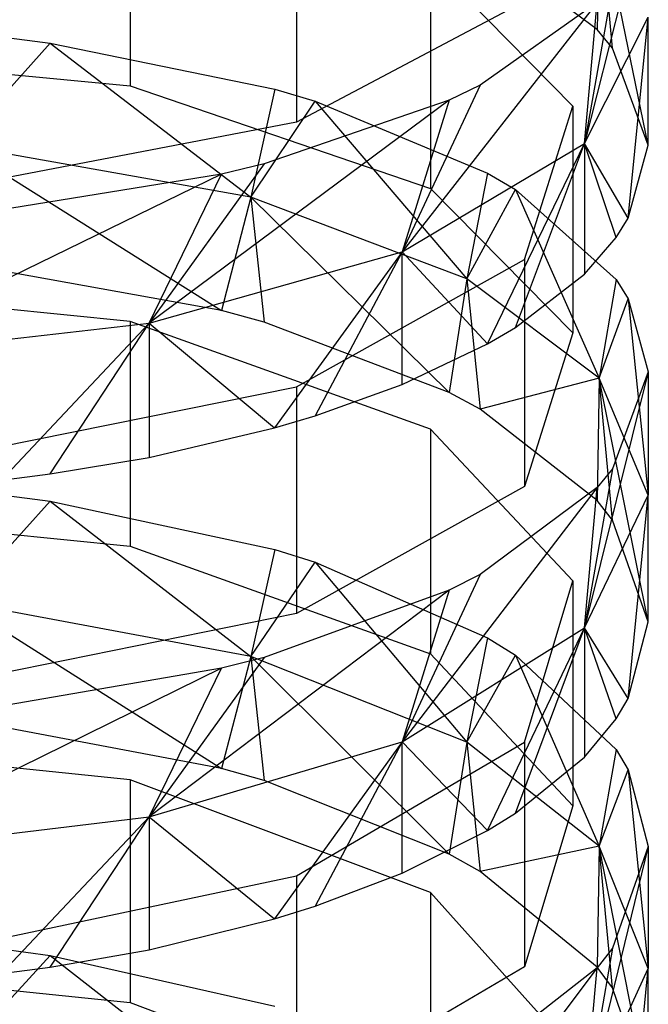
# Model space of a CAD drawing. Extents: x 0.1 to 26.5, y -19.1 to 0.
# Tile 199 of 256: x 13.421 to 13.663, y -8.007 to -7.628. Entities that reach past the tile are written whole.
import ezdxf

# ---------------------------------------------------------------- set-up
doc = ezdxf.new("R2010")
doc.units = 0
doc.header["$LTSCALE"] = 2.54
doc.layers.get('0').update_dxf_attribs({"linetype": 'CONTINUOUS'})

# ---------------------------------------------------------------- blocks, each defined once
blk = doc.blocks.new('7777_STL')
at = {"color": 0}
for p, q in [((13.46339, -7.56557, 16.06241), (13.46339, -7.65306, 16.02586)), ((13.46339, -7.56557, 16.06241), (13.46339, -7.65306, 16.02586)), ((13.52754, -7.57885, 16.62645), (13.52754, -7.66711, 16.59178)), ((13.52754, -7.57885, 16.62645), (13.52754, -7.66711, 16.59178)), ((13.66313, -7.5786, 16.36648), (13.63848, -7.67535, 16.4665)), ((13.66313, -7.5786, 16.36648), (13.63848, -7.67535, 16.4665)), ((13.64423, -7.58375, 16.242), (13.6434, -7.63132, 16.21983)), ((13.64423, -7.58375, 16.242), (13.6434, -7.63132, 16.21983)), ((13.66313, -7.67598, 16.32673), (13.64423, -7.58375, 16.242)), ((13.66313, -7.67598, 16.32673), (13.64423, -7.58375, 16.242)), ((13.64939, -7.63856, 16.23715), (13.64423, -7.58375, 16.242)), ((13.64939, -7.63856, 16.23715), (13.64423, -7.58375, 16.242)), ((13.6434, -7.63132, 16.21983), (13.5983, -7.59777, 16.13949)), ((13.6434, -7.63132, 16.21983), (13.5983, -7.59777, 16.13949)), ((13.6341, -7.6609, 16.29062), (13.57922, -7.60512, 16.1571)), ((13.57922, -7.60512, 16.1571), (13.57922, -7.69262, 16.12056)), ((13.6341, -7.6609, 16.29062), (13.57922, -7.60512, 16.1571)), ((13.57922, -7.60512, 16.1571), (13.57922, -7.69262, 16.12056)), ((13.64939, -7.6141, 16.45684), (13.63848, -7.67535, 16.4665)), ((13.64939, -7.6141, 16.45684), (13.63848, -7.67535, 16.4665)), ((13.61545, -7.62054, 16.47324), (13.52754, -7.66711, 16.59178)), ((13.61545, -7.62054, 16.47324), (13.52754, -7.66711, 16.59178)), ((13.6434, -7.62096, 16.47431), (13.56823, -7.71713, 16.56892)), ((13.6434, -7.62096, 16.47431), (13.56823, -7.71713, 16.56892)), ((13.6434, -7.62096, 16.47431), (13.5983, -7.65279, 16.55535)), ((13.6434, -7.62096, 16.47431), (13.5983, -7.65279, 16.55535)), ((13.63848, -7.67535, 16.4665), (13.6434, -7.62096, 16.47431)), ((13.63848, -7.67535, 16.4665), (13.6434, -7.62096, 16.47431)), ((13.63848, -7.67535, 16.4665), (13.66313, -7.62661, 16.34704)), ((13.63848, -7.67535, 16.4665), (13.66313, -7.62661, 16.34704)), ((13.6554, -7.70417, 16.39422), (13.66313, -7.62661, 16.34704)), ((13.6554, -7.70417, 16.39422), (13.66313, -7.62661, 16.34704)), ((13.66313, -7.67598, 16.32673), (13.66313, -7.62661, 16.34704)), ((13.66313, -7.67598, 16.32673), (13.66313, -7.62661, 16.34704)), ((13.64939, -7.63856, 16.23715), (13.6434, -7.63132, 16.21983)), ((13.64939, -7.63856, 16.23715), (13.6434, -7.63132, 16.21983)), ((13.41383, -7.63418, 15.98065), (13.43254, -7.63657, 15.98637)), ((13.41383, -7.63418, 15.98065), (13.43254, -7.63657, 15.98637)), ((13.31313, -7.63879, 15.99169), (13.46339, -7.65306, 16.02586)), ((13.31313, -7.63879, 15.99169), (13.46339, -7.65306, 16.02586)), ((13.43254, -7.63657, 15.98637), (13.39744, -7.67598, 15.95779)), ((13.43254, -7.63657, 15.98637), (13.39744, -7.67598, 15.95779)), ((13.43254, -7.63657, 15.98637), (13.50995, -7.69596, 16.00393)), ((13.43254, -7.63657, 15.98637), (13.50995, -7.69596, 16.00393)), ((13.43254, -7.63657, 15.98637), (13.51911, -7.65431, 16.02885)), ((13.43254, -7.63657, 15.98637), (13.51911, -7.65431, 16.02885)), ((13.66313, -7.67598, 16.32673), (13.64939, -7.63856, 16.23715)), ((13.66313, -7.67598, 16.32673), (13.64939, -7.63856, 16.23715)), ((13.46339, -7.65306, 16.02586), (13.57922, -7.69262, 16.12056)), ((13.46339, -7.65306, 16.02586), (13.57922, -7.69262, 16.12056)), ((13.51911, -7.65431, 16.02885), (13.50995, -7.69596, 16.00393)), ((13.51911, -7.65431, 16.02885), (13.50995, -7.69596, 16.00393)), ((13.51911, -7.65431, 16.02885), (13.5347, -7.65895, 16.03996)), ((13.51911, -7.65431, 16.02885), (13.5347, -7.65895, 16.03996)), ((13.5983, -7.65279, 16.55535), (13.56823, -7.71713, 16.56892)), ((13.5983, -7.65279, 16.55535), (13.56823, -7.71713, 16.56892)), ((13.5983, -7.65279, 16.55535), (13.58643, -7.65855, 16.56999)), ((13.5983, -7.65279, 16.55535), (13.58643, -7.65855, 16.56999)), ((13.58643, -7.65855, 16.56999), (13.47077, -7.74466, 16.63638)), ((13.58643, -7.65855, 16.56999), (13.47077, -7.74466, 16.63638)), ((13.50995, -7.69596, 16.00393), (13.5347, -7.65895, 16.03996)), ((13.50995, -7.69596, 16.00393), (13.5347, -7.65895, 16.03996)), ((13.58643, -7.65855, 16.56999), (13.51506, -7.68313, 16.63257)), ((13.58643, -7.65855, 16.56999), (13.51506, -7.68313, 16.63257)), ((13.5347, -7.65895, 16.03996), (13.59313, -7.72751, 16.0768)), ((13.5347, -7.65895, 16.03996), (13.59313, -7.72751, 16.0768)), ((13.5347, -7.65895, 16.03996), (13.60116, -7.68674, 16.10648)), ((13.5347, -7.65895, 16.03996), (13.60116, -7.68674, 16.10648)), ((13.58643, -7.65855, 16.56999), (13.56823, -7.71713, 16.56892)), ((13.58643, -7.65855, 16.56999), (13.56823, -7.71713, 16.56892)), ((13.61545, -7.72011, 16.43238), (13.6341, -7.6609, 16.29062)), ((13.61545, -7.72011, 16.43238), (13.6341, -7.6609, 16.29062)), ((13.6341, -7.6609, 16.29062), (13.6341, -7.74839, 16.25407)), ((13.6341, -7.6609, 16.29062), (13.6341, -7.74839, 16.25407)), ((13.52754, -7.66711, 16.59178), (13.39051, -7.6934, 16.65872)), ((13.52754, -7.66711, 16.59178), (13.39051, -7.6934, 16.65872)), ((13.50995, -7.69596, 16.00393), (13.39744, -7.67598, 15.95779)), ((13.39744, -7.67598, 15.95779), (13.49865, -7.73978, 15.97677)), ((13.39744, -7.67598, 15.95779), (13.49865, -7.73978, 15.97677)), ((13.50995, -7.69596, 16.00393), (13.39744, -7.67598, 15.95779)), ((13.56823, -7.71713, 16.56892), (13.63848, -7.67535, 16.4665)), ((13.56823, -7.71713, 16.56892), (13.63848, -7.67535, 16.4665)), ((13.60116, -7.75262, 16.51021), (13.63848, -7.67535, 16.4665)), ((13.60116, -7.75262, 16.51021), (13.63848, -7.67535, 16.4665)), ((13.61189, -7.74625, 16.49496), (13.63848, -7.67535, 16.4665)), ((13.61189, -7.74625, 16.49496), (13.63848, -7.67535, 16.4665)), ((13.65074, -7.71155, 16.41189), (13.63848, -7.67535, 16.4665)), ((13.63848, -7.67535, 16.4665), (13.63848, -7.72571, 16.44578)), ((13.65074, -7.71155, 16.41189), (13.63848, -7.67535, 16.4665)), ((13.6554, -7.70417, 16.39422), (13.63848, -7.67535, 16.4665)), ((13.6554, -7.70417, 16.39422), (13.63848, -7.67535, 16.4665)), ((13.63848, -7.67535, 16.4665), (13.63848, -7.72571, 16.44578)), ((13.6554, -7.70417, 16.39422), (13.66313, -7.67598, 16.32673)), ((13.6554, -7.70417, 16.39422), (13.66313, -7.67598, 16.32673)), ((13.51506, -7.68313, 16.63257), (13.47077, -7.74466, 16.63638)), ((13.51506, -7.68313, 16.63257), (13.47077, -7.74466, 16.63638)), ((13.51506, -7.68313, 16.63257), (13.49865, -7.68712, 16.64272)), ((13.51506, -7.68313, 16.63257), (13.49865, -7.68712, 16.64272)), ((13.49865, -7.68712, 16.64272), (13.35369, -7.75794, 16.66893)), ((13.49865, -7.68712, 16.64272), (13.35369, -7.75794, 16.66893)), ((13.49865, -7.68712, 16.64272), (13.40905, -7.70167, 16.67978)), ((13.49865, -7.68712, 16.64272), (13.40905, -7.70167, 16.67978)), ((13.47077, -7.74466, 16.63638), (13.49865, -7.68712, 16.64272)), ((13.47077, -7.74466, 16.63638), (13.49865, -7.68712, 16.64272)), ((13.60116, -7.68674, 16.10648), (13.59313, -7.72751, 16.0768)), ((13.60116, -7.68674, 16.10648), (13.59313, -7.72751, 16.0768)), ((13.60116, -7.68674, 16.10648), (13.61189, -7.69311, 16.12173)), ((13.60116, -7.68674, 16.10648), (13.61189, -7.69311, 16.12173)), ((13.50995, -7.69596, 16.00393), (13.49865, -7.73978, 15.97677)), ((13.50995, -7.69596, 16.00393), (13.49865, -7.73978, 15.97677)), ((13.59313, -7.72751, 16.0768), (13.50995, -7.69596, 16.00393)), ((13.50995, -7.69596, 16.00393), (13.51506, -7.74419, 15.98675)), ((13.50995, -7.69596, 16.00393), (13.51506, -7.74419, 15.98675)), ((13.50995, -7.69596, 16.00393), (13.58643, -7.7714, 16.04822)), ((13.50995, -7.69596, 16.00393), (13.58643, -7.7714, 16.04822)), ((13.59313, -7.72751, 16.0768), (13.50995, -7.69596, 16.00393)), ((13.57922, -7.69262, 16.12056), (13.6341, -7.74839, 16.25407)), ((13.57922, -7.69262, 16.12056), (13.6341, -7.74839, 16.25407)), ((13.59313, -7.72751, 16.0768), (13.61189, -7.69311, 16.12173)), ((13.59313, -7.72751, 16.0768), (13.61189, -7.69311, 16.12173)), ((13.61189, -7.69311, 16.12173), (13.64423, -7.76588, 16.16541)), ((13.61189, -7.69311, 16.12173), (13.64423, -7.76588, 16.16541)), ((13.61189, -7.69311, 16.12173), (13.65074, -7.72781, 16.20479)), ((13.61189, -7.69311, 16.12173), (13.65074, -7.72781, 16.20479)), ((13.65074, -7.71155, 16.41189), (13.6554, -7.70417, 16.39422)), ((13.65074, -7.71155, 16.41189), (13.6554, -7.70417, 16.39422)), ((13.63848, -7.72571, 16.44578), (13.65074, -7.71155, 16.41189)), ((13.63848, -7.72571, 16.44578), (13.65074, -7.71155, 16.41189)), ((13.47077, -7.74466, 16.63638), (13.56823, -7.71713, 16.56892)), ((13.47077, -7.74466, 16.63638), (13.56823, -7.71713, 16.56892)), ((13.56823, -7.71713, 16.56892), (13.5191, -7.78505, 16.58784)), ((13.56823, -7.71713, 16.56892), (13.5191, -7.78505, 16.58784)), ((13.56823, -7.71713, 16.56892), (13.5347, -7.78041, 16.57673)), ((13.56823, -7.71713, 16.56892), (13.5347, -7.78041, 16.57673)), ((13.56823, -7.76834, 16.54785), (13.56823, -7.71713, 16.56892)), ((13.56823, -7.76834, 16.54785), (13.56823, -7.71713, 16.56892)), ((13.60116, -7.75262, 16.51021), (13.56823, -7.71713, 16.56892)), ((13.60116, -7.75262, 16.51021), (13.56823, -7.71713, 16.56892)), ((13.52754, -7.7692, 16.5499), (13.61545, -7.72011, 16.43238)), ((13.52754, -7.7692, 16.5499), (13.61545, -7.72011, 16.43238)), ((13.61545, -7.72011, 16.43238), (13.61545, -7.80761, 16.39583)), ((13.61545, -7.72011, 16.43238), (13.61545, -7.80761, 16.39583)), ((13.49865, -7.73978, 15.97677), (13.40905, -7.72366, 15.94036)), ((13.49865, -7.73978, 15.97677), (13.40905, -7.72366, 15.94036)), ((13.61189, -7.74625, 16.49496), (13.63848, -7.72571, 16.44578)), ((13.61189, -7.74625, 16.49496), (13.63848, -7.72571, 16.44578)), ((13.46339, -7.74398, 15.98626), (13.31313, -7.72899, 15.95239)), ((13.46339, -7.74398, 15.98626), (13.31313, -7.72899, 15.95239)), ((13.59313, -7.72751, 16.0768), (13.58643, -7.7714, 16.04822)), ((13.59313, -7.72751, 16.0768), (13.58643, -7.7714, 16.04822)), ((13.64423, -7.76588, 16.16541), (13.59313, -7.72751, 16.0768)), ((13.59313, -7.72751, 16.0768), (13.5983, -7.77777, 16.06261)), ((13.59313, -7.72751, 16.0768), (13.5983, -7.77777, 16.06261)), ((13.64423, -7.76588, 16.16541), (13.59313, -7.72751, 16.0768)), ((13.65074, -7.72781, 16.20479), (13.64423, -7.76588, 16.16541)), ((13.65074, -7.72781, 16.20479), (13.64423, -7.76588, 16.16541)), ((13.65074, -7.72781, 16.20479), (13.6554, -7.73519, 16.22246)), ((13.65074, -7.72781, 16.20479), (13.6554, -7.73519, 16.22246)), ((13.64423, -7.76588, 16.16541), (13.6554, -7.73519, 16.22246)), ((13.64423, -7.76588, 16.16541), (13.6554, -7.73519, 16.22246)), ((13.6554, -7.73519, 16.22246), (13.66313, -7.81095, 16.26952)), ((13.6554, -7.73519, 16.22246), (13.66313, -7.81095, 16.26952)), ((13.6554, -7.73519, 16.22246), (13.66313, -7.76338, 16.28996)), ((13.6554, -7.73519, 16.22246), (13.66313, -7.76338, 16.28996)), ((13.51506, -7.74419, 15.98675), (13.49865, -7.73978, 15.97677)), ((13.51506, -7.74419, 15.98675), (13.49865, -7.73978, 15.97677)), ((13.35369, -7.75794, 16.66893), (13.47077, -7.74466, 16.63638)), ((13.35369, -7.75794, 16.66893), (13.47077, -7.74466, 16.63638)), ((13.41383, -7.80518, 16.63603), (13.47077, -7.74466, 16.63638)), ((13.41383, -7.80518, 16.63603), (13.47077, -7.74466, 16.63638)), ((13.43253, -7.80279, 16.63031), (13.47077, -7.74466, 16.63638)), ((13.43253, -7.80279, 16.63031), (13.47077, -7.74466, 16.63638)), ((13.57922, -7.78551, 16.0801), (13.46339, -7.74398, 15.98626)), ((13.46339, -7.74398, 15.98626), (13.46339, -7.83069, 15.94788)), ((13.57922, -7.78551, 16.0801), (13.46339, -7.74398, 15.98626)), ((13.46339, -7.74398, 15.98626), (13.46339, -7.83069, 15.94788)), ((13.47077, -7.74466, 16.63638), (13.5191, -7.78505, 16.58784)), ((13.47077, -7.74466, 16.63638), (13.5191, -7.78505, 16.58784)), ((13.47077, -7.74466, 16.63638), (13.47077, -7.79643, 16.61508)), ((13.47077, -7.74466, 16.63638), (13.47077, -7.79643, 16.61508)), ((13.58643, -7.7714, 16.04822), (13.51506, -7.74419, 15.98675)), ((13.58643, -7.7714, 16.04822), (13.51506, -7.74419, 15.98675)), ((13.60116, -7.75262, 16.51021), (13.61189, -7.74625, 16.49496)), ((13.60116, -7.75262, 16.51021), (13.61189, -7.74625, 16.49496)), ((13.6341, -7.74839, 16.25407), (13.61545, -7.80761, 16.39583)), ((13.6341, -7.74839, 16.25407), (13.61545, -7.80761, 16.39583)), ((13.56823, -7.76834, 16.54785), (13.60116, -7.75262, 16.51021)), ((13.56823, -7.76834, 16.54785), (13.60116, -7.75262, 16.51021)), ((13.66313, -7.76338, 16.28996), (13.63848, -7.86222, 16.38791)), ((13.66313, -7.76338, 16.28996), (13.63848, -7.86222, 16.38791)), ((13.66313, -7.76338, 16.28996), (13.64939, -7.8008, 16.37954)), ((13.66313, -7.76338, 16.28996), (13.64939, -7.8008, 16.37954)), ((13.66313, -7.76338, 16.28996), (13.66313, -7.81095, 16.26952)), ((13.66313, -7.76338, 16.28996), (13.66313, -7.81095, 16.26952)), ((13.5347, -7.78041, 16.57673), (13.56823, -7.76834, 16.54785)), ((13.5347, -7.78041, 16.57673), (13.56823, -7.76834, 16.54785)), ((13.64423, -7.76588, 16.16541), (13.5983, -7.77777, 16.06261)), ((13.64423, -7.76588, 16.16541), (13.5983, -7.77777, 16.06261)), ((13.64423, -7.76588, 16.16541), (13.6434, -7.81301, 16.14222)), ((13.64423, -7.76588, 16.16541), (13.6434, -7.81301, 16.14222)), ((13.66313, -7.81095, 16.26952), (13.64423, -7.76588, 16.16541)), ((13.66313, -7.8599, 16.24816), (13.64423, -7.76588, 16.16541)), ((13.66313, -7.81095, 16.26952), (13.64423, -7.76588, 16.16541)), ((13.66313, -7.8599, 16.24816), (13.64423, -7.76588, 16.16541)), ((13.64939, -7.82061, 16.15939), (13.64423, -7.76588, 16.16541)), ((13.64939, -7.82061, 16.15939), (13.64423, -7.76588, 16.16541)), ((13.39051, -7.79692, 16.61626), (13.52754, -7.7692, 16.5499)), ((13.39051, -7.79692, 16.61626), (13.52754, -7.7692, 16.5499)), ((13.52754, -7.7692, 16.5499), (13.52754, -7.8567, 16.51335)), ((13.52754, -7.7692, 16.5499), (13.52754, -7.8567, 16.51335)), ((13.5983, -7.77777, 16.06261), (13.58643, -7.7714, 16.04822)), ((13.5983, -7.77777, 16.06261), (13.58643, -7.7714, 16.04822)), ((13.6434, -7.81301, 16.14222), (13.5983, -7.77777, 16.06261)), ((13.6434, -7.81301, 16.14222), (13.5983, -7.77777, 16.06261)), ((13.5191, -7.78505, 16.58784), (13.5347, -7.78041, 16.57673)), ((13.5191, -7.78505, 16.58784), (13.5347, -7.78041, 16.57673)), ((13.47077, -7.79643, 16.61508), (13.5191, -7.78505, 16.58784)), ((13.47077, -7.79643, 16.61508), (13.5191, -7.78505, 16.58784)), ((13.6341, -7.84408, 16.21242), (13.57922, -7.78551, 16.0801)), ((13.57922, -7.78551, 16.0801), (13.57922, -7.87222, 16.04172)), ((13.6341, -7.84408, 16.21242), (13.57922, -7.78551, 16.0801)), ((13.57922, -7.78551, 16.0801), (13.57922, -7.87222, 16.04172)), ((13.43253, -7.80279, 16.63031), (13.47077, -7.79643, 16.61508)), ((13.43253, -7.80279, 16.63031), (13.47077, -7.79643, 16.61508)), ((13.64939, -7.8008, 16.37954), (13.63848, -7.86222, 16.38791)), ((13.64939, -7.8008, 16.37954), (13.63848, -7.86222, 16.38791)), ((13.64939, -7.8008, 16.37954), (13.6434, -7.80804, 16.39687)), ((13.64939, -7.8008, 16.37954), (13.6434, -7.80804, 16.39687)), ((13.41383, -7.80518, 16.63603), (13.43253, -7.80279, 16.63031)), ((13.41383, -7.80518, 16.63603), (13.43253, -7.80279, 16.63031)), ((13.61545, -7.80761, 16.39583), (13.52754, -7.8567, 16.51335)), ((13.61545, -7.80761, 16.39583), (13.52754, -7.8567, 16.51335)), ((13.6434, -7.80804, 16.39687), (13.56823, -7.90617, 16.48942)), ((13.6434, -7.80804, 16.39687), (13.56823, -7.90617, 16.48942)), ((13.6434, -7.80804, 16.39687), (13.5983, -7.8416, 16.4772)), ((13.6434, -7.80804, 16.39687), (13.5983, -7.8416, 16.4772)), ((13.63848, -7.86222, 16.38791), (13.6434, -7.80804, 16.39687)), ((13.63848, -7.86222, 16.38791), (13.6434, -7.80804, 16.39687)), ((13.43254, -7.81335, 15.90871), (13.39744, -7.85223, 15.87927)), ((13.43254, -7.81335, 15.90871), (13.39744, -7.85223, 15.87927)), ((13.41383, -7.81084, 15.90304), (13.43254, -7.81335, 15.90871)), ((13.41383, -7.81084, 15.90304), (13.43254, -7.81335, 15.90871)), ((13.43254, -7.81335, 15.90871), (13.50995, -7.87317, 15.92499)), ((13.43254, -7.81335, 15.90871), (13.50995, -7.87317, 15.92499)), ((13.43254, -7.81335, 15.90871), (13.51911, -7.83198, 15.9508)), ((13.43254, -7.81335, 15.90871), (13.51911, -7.83198, 15.9508)), ((13.63848, -7.86222, 16.38791), (13.66313, -7.81095, 16.26952)), ((13.63848, -7.86222, 16.38791), (13.66313, -7.81095, 16.26952)), ((13.64939, -7.82061, 16.15939), (13.6434, -7.81301, 16.14222)), ((13.64939, -7.82061, 16.15939), (13.6434, -7.81301, 16.14222)), ((13.6554, -7.8895, 16.31505), (13.66313, -7.81095, 16.26952)), ((13.6554, -7.8895, 16.31505), (13.66313, -7.81095, 16.26952)), ((13.66313, -7.8599, 16.24816), (13.66313, -7.81095, 16.26952)), ((13.66313, -7.8599, 16.24816), (13.66313, -7.81095, 16.26952)), ((13.31313, -7.8157, 15.91402), (13.46339, -7.83069, 15.94788)), ((13.31313, -7.8157, 15.91402), (13.46339, -7.83069, 15.94788)), ((13.66313, -7.8599, 16.24816), (13.64939, -7.82061, 16.15939)), ((13.66313, -7.8599, 16.24816), (13.64939, -7.82061, 16.15939)), ((13.46339, -7.83069, 15.94788), (13.57922, -7.87222, 16.04172)), ((13.46339, -7.83069, 15.94788), (13.57922, -7.87222, 16.04172)), ((13.51911, -7.83198, 15.9508), (13.50995, -7.87317, 15.92499)), ((13.51911, -7.83198, 15.9508), (13.50995, -7.87317, 15.92499)), ((13.51911, -7.83198, 15.9508), (13.5347, -7.83685, 15.96181)), ((13.51911, -7.83198, 15.9508), (13.5347, -7.83685, 15.96181)), ((13.50995, -7.87317, 15.92499), (13.5347, -7.83685, 15.96181)), ((13.50995, -7.87317, 15.92499), (13.5347, -7.83685, 15.96181)), ((13.5347, -7.83685, 15.96181), (13.59313, -7.90623, 15.99719)), ((13.5347, -7.83685, 15.96181), (13.59313, -7.90623, 15.99719)), ((13.5347, -7.83685, 15.96181), (13.60116, -7.86603, 16.02773)), ((13.5347, -7.83685, 15.96181), (13.60116, -7.86603, 16.02773)), ((13.5983, -7.8416, 16.4772), (13.56823, -7.90617, 16.48942)), ((13.5983, -7.8416, 16.4772), (13.56823, -7.90617, 16.48942)), ((13.5983, -7.8416, 16.4772), (13.58643, -7.84766, 16.49172)), ((13.5983, -7.8416, 16.4772), (13.58643, -7.84766, 16.49172)), ((13.61545, -7.90626, 16.3529), (13.6341, -7.84408, 16.21242)), ((13.61545, -7.90626, 16.3529), (13.6341, -7.84408, 16.21242)), ((13.6341, -7.84408, 16.21242), (13.6341, -7.93079, 16.17404)), ((13.6341, -7.84408, 16.21242), (13.6341, -7.93079, 16.17404)), ((13.58643, -7.84766, 16.49172), (13.47077, -7.93512, 16.55628)), ((13.58643, -7.84766, 16.49172), (13.47077, -7.93512, 16.55628)), ((13.58643, -7.84766, 16.49172), (13.51506, -7.87357, 16.55376)), ((13.58643, -7.84766, 16.49172), (13.51506, -7.87357, 16.55376)), ((13.58643, -7.84766, 16.49172), (13.56823, -7.90617, 16.48942)), ((13.58643, -7.84766, 16.49172), (13.56823, -7.90617, 16.48942)), ((13.50995, -7.87317, 15.92499), (13.39744, -7.85223, 15.87927)), ((13.39744, -7.85223, 15.87927), (13.49865, -7.91644, 15.89692)), ((13.39744, -7.85223, 15.87927), (13.49865, -7.91644, 15.89692)), ((13.50995, -7.87317, 15.92499), (13.39744, -7.85223, 15.87927)), ((13.52754, -7.8567, 16.51335), (13.39051, -7.88442, 16.57971)), ((13.52754, -7.8567, 16.51335), (13.39051, -7.88442, 16.57971)), ((13.56823, -7.90617, 16.48942), (13.63848, -7.86222, 16.38791)), ((13.56823, -7.90617, 16.48942), (13.63848, -7.86222, 16.38791)), ((13.60116, -7.94038, 16.42999), (13.63848, -7.86222, 16.38791)), ((13.60116, -7.94038, 16.42999), (13.63848, -7.86222, 16.38791)), ((13.61189, -7.93369, 16.41488), (13.63848, -7.86222, 16.38791)), ((13.61189, -7.93369, 16.41488), (13.63848, -7.86222, 16.38791)), ((13.65074, -7.89725, 16.33256), (13.63848, -7.86222, 16.38791)), ((13.63848, -7.86222, 16.38791), (13.63848, -7.91212, 16.36614)), ((13.65074, -7.89725, 16.33256), (13.63848, -7.86222, 16.38791)), ((13.6554, -7.8895, 16.31505), (13.63848, -7.86222, 16.38791)), ((13.6554, -7.8895, 16.31505), (13.63848, -7.86222, 16.38791)), ((13.63848, -7.86222, 16.38791), (13.63848, -7.91212, 16.36614)), ((13.6554, -7.8895, 16.31505), (13.66313, -7.8599, 16.24816)), ((13.6554, -7.8895, 16.31505), (13.66313, -7.8599, 16.24816)), ((13.60116, -7.86603, 16.02773), (13.59313, -7.90623, 15.99719)), ((13.60116, -7.86603, 16.02773), (13.59313, -7.90623, 15.99719)), ((13.60116, -7.86603, 16.02773), (13.61189, -7.87272, 16.04284)), ((13.60116, -7.86603, 16.02773), (13.61189, -7.87272, 16.04284)), ((13.51506, -7.87357, 16.55376), (13.47077, -7.93512, 16.55628)), ((13.51506, -7.87357, 16.55376), (13.47077, -7.93512, 16.55628)), ((13.50995, -7.87317, 15.92499), (13.49865, -7.91644, 15.89692)), ((13.50995, -7.87317, 15.92499), (13.49865, -7.91644, 15.89692)), ((13.51506, -7.87357, 16.55376), (13.49865, -7.87778, 16.56383)), ((13.51506, -7.87357, 16.55376), (13.49865, -7.87778, 16.56383)), ((13.59313, -7.90623, 15.99719), (13.50995, -7.87317, 15.92499)), ((13.50995, -7.87317, 15.92499), (13.51506, -7.92106, 15.9068)), ((13.50995, -7.87317, 15.92499), (13.51506, -7.92106, 15.9068)), ((13.50995, -7.87317, 15.92499), (13.58643, -7.94953, 15.9677)), ((13.50995, -7.87317, 15.92499), (13.58643, -7.94953, 15.9677)), ((13.59313, -7.90623, 15.99719), (13.50995, -7.87317, 15.92499)), ((13.57922, -7.87222, 16.04172), (13.6341, -7.93079, 16.17404)), ((13.57922, -7.87222, 16.04172), (13.6341, -7.93079, 16.17404)), ((13.59313, -7.90623, 15.99719), (13.61189, -7.87272, 16.04284)), ((13.59313, -7.90623, 15.99719), (13.61189, -7.87272, 16.04284)), ((13.61189, -7.87272, 16.04284), (13.64423, -7.94642, 16.08498)), ((13.61189, -7.87272, 16.04284), (13.64423, -7.94642, 16.08498)), ((13.61189, -7.87272, 16.04284), (13.65074, -7.90915, 16.12516)), ((13.61189, -7.87272, 16.04284), (13.65074, -7.90915, 16.12516)), ((13.49865, -7.87778, 16.56383), (13.35369, -7.94909, 16.58854)), ((13.49865, -7.87778, 16.56383), (13.35369, -7.94909, 16.58854)), ((13.49865, -7.87778, 16.56383), (13.40905, -7.89313, 16.60056)), ((13.49865, -7.87778, 16.56383), (13.40905, -7.89313, 16.60056)), ((13.47077, -7.93512, 16.55628), (13.49865, -7.87778, 16.56383)), ((13.47077, -7.93512, 16.55628), (13.49865, -7.87778, 16.56383)), ((13.65074, -7.89725, 16.33256), (13.6554, -7.8895, 16.31505)), ((13.65074, -7.89725, 16.33256), (13.6554, -7.8895, 16.31505)), ((13.63848, -7.91212, 16.36614), (13.65074, -7.89725, 16.33256)), ((13.63848, -7.91212, 16.36614), (13.65074, -7.89725, 16.33256)), ((13.49865, -7.91644, 15.89692), (13.40905, -7.89957, 15.86085)), ((13.49865, -7.91644, 15.89692), (13.40905, -7.89957, 15.86085)), ((13.46339, -7.92085, 15.90636), (13.31313, -7.90517, 15.87281)), ((13.46339, -7.92085, 15.90636), (13.31313, -7.90517, 15.87281)), ((13.47077, -7.93512, 16.55628), (13.56823, -7.90617, 16.48942)), ((13.47077, -7.93512, 16.55628), (13.56823, -7.90617, 16.48942)), ((13.56823, -7.90617, 16.48942), (13.5191, -7.97443, 16.50692)), ((13.56823, -7.90617, 16.48942), (13.5191, -7.97443, 16.50692)), ((13.52754, -7.9578, 16.46937), (13.61545, -7.90626, 16.3529)), ((13.52754, -7.9578, 16.46937), (13.61545, -7.90626, 16.3529)), ((13.56823, -7.90617, 16.48942), (13.5347, -7.96955, 16.49591)), ((13.56823, -7.90617, 16.48942), (13.5347, -7.96955, 16.49591)), ((13.56823, -7.95688, 16.46729), (13.56823, -7.90617, 16.48942)), ((13.56823, -7.95688, 16.46729), (13.56823, -7.90617, 16.48942)), ((13.60116, -7.94038, 16.42999), (13.56823, -7.90617, 16.48942)), ((13.60116, -7.94038, 16.42999), (13.56823, -7.90617, 16.48942)), ((13.59313, -7.90623, 15.99719), (13.58643, -7.94953, 15.9677)), ((13.59313, -7.90623, 15.99719), (13.58643, -7.94953, 15.9677)), ((13.64423, -7.94642, 16.08498), (13.59313, -7.90623, 15.99719)), ((13.59313, -7.90623, 15.99719), (13.5983, -7.95619, 15.98195)), ((13.59313, -7.90623, 15.99719), (13.5983, -7.95619, 15.98195)), ((13.64423, -7.94642, 16.08498), (13.59313, -7.90623, 15.99719)), ((13.61545, -7.90626, 16.3529), (13.61545, -7.99297, 16.31452)), ((13.61545, -7.90626, 16.3529), (13.61545, -7.99297, 16.31452)), ((13.61189, -7.93369, 16.41488), (13.63848, -7.91212, 16.36614)), ((13.61189, -7.93369, 16.41488), (13.63848, -7.91212, 16.36614)), ((13.65074, -7.90915, 16.12516), (13.64423, -7.94642, 16.08498)), ((13.65074, -7.90915, 16.12516), (13.64423, -7.94642, 16.08498)), ((13.65074, -7.90915, 16.12516), (13.6554, -7.9169, 16.14267)), ((13.65074, -7.90915, 16.12516), (13.6554, -7.9169, 16.14267)), ((13.51506, -7.92106, 15.9068), (13.49865, -7.91644, 15.89692)), ((13.51506, -7.92106, 15.9068), (13.49865, -7.91644, 15.89692)), ((13.64423, -7.94642, 16.08498), (13.6554, -7.9169, 16.14267)), ((13.64423, -7.94642, 16.08498), (13.6554, -7.9169, 16.14267)), ((13.6554, -7.9169, 16.14267), (13.66313, -7.99366, 16.18813)), ((13.6554, -7.9169, 16.14267), (13.66313, -7.99366, 16.18813)), ((13.6554, -7.9169, 16.14267), (13.66313, -7.94651, 16.20957)), ((13.6554, -7.9169, 16.14267), (13.66313, -7.94651, 16.20957)), ((13.57922, -7.96432, 15.99933), (13.46339, -7.92085, 15.90636)), ((13.46339, -7.92085, 15.90636), (13.46339, -8.00675, 15.8662)), ((13.57922, -7.96432, 15.99933), (13.46339, -7.92085, 15.90636)), ((13.46339, -7.92085, 15.90636), (13.46339, -8.00675, 15.8662)), ((13.58643, -7.94953, 15.9677), (13.51506, -7.92106, 15.9068)), ((13.58643, -7.94953, 15.9677), (13.51506, -7.92106, 15.9068)), ((13.6341, -7.93079, 16.17404), (13.61545, -7.99297, 16.31452)), ((13.6341, -7.93079, 16.17404), (13.61545, -7.99297, 16.31452)), ((13.35369, -7.94909, 16.58854), (13.47077, -7.93512, 16.55628)), ((13.35369, -7.94909, 16.58854), (13.47077, -7.93512, 16.55628)), ((13.41383, -7.99557, 16.55468), (13.47077, -7.93512, 16.55628)), ((13.41383, -7.99557, 16.55468), (13.47077, -7.93512, 16.55628)), ((13.43253, -7.99306, 16.54901), (13.47077, -7.93512, 16.55628)), ((13.43253, -7.99306, 16.54901), (13.47077, -7.93512, 16.55628)), ((13.47077, -7.93512, 16.55628), (13.5191, -7.97443, 16.50692)), ((13.47077, -7.93512, 16.55628), (13.5191, -7.97443, 16.50692)), ((13.47077, -7.93512, 16.55628), (13.47077, -7.98637, 16.53391)), ((13.47077, -7.93512, 16.55628), (13.47077, -7.98637, 16.53391)), ((13.60116, -7.94038, 16.42999), (13.61189, -7.93369, 16.41488)), ((13.60116, -7.94038, 16.42999), (13.61189, -7.93369, 16.41488)), ((13.56823, -7.95688, 16.46729), (13.60116, -7.94038, 16.42999)), ((13.56823, -7.95688, 16.46729), (13.60116, -7.94038, 16.42999)), ((13.64423, -7.94642, 16.08498), (13.5983, -7.95619, 15.98195)), ((13.64423, -7.94642, 16.08498), (13.5983, -7.95619, 15.98195)), ((13.66313, -7.94651, 16.20957), (13.63848, -8.04737, 16.30543)), ((13.66313, -7.94651, 16.20957), (13.63848, -8.04737, 16.30543)), ((13.64423, -7.94642, 16.08498), (13.6434, -7.99307, 16.06082)), ((13.64423, -7.94642, 16.08498), (13.6434, -7.99307, 16.06082)), ((13.66313, -7.99366, 16.18813), (13.64423, -7.94642, 16.08498)), ((13.66313, -8.04213, 16.16577), (13.64423, -7.94642, 16.08498)), ((13.66313, -7.99366, 16.18813), (13.64423, -7.94642, 16.08498)), ((13.66313, -8.04213, 16.16577), (13.64423, -7.94642, 16.08498)), ((13.64939, -8.00102, 16.07783), (13.64423, -7.94642, 16.08498)), ((13.64939, -8.00102, 16.07783), (13.64423, -7.94642, 16.08498)), ((13.66313, -7.94651, 16.20957), (13.64939, -7.9858, 16.29834)), ((13.66313, -7.94651, 16.20957), (13.64939, -7.9858, 16.29834)), ((13.66313, -7.94651, 16.20957), (13.66313, -7.99366, 16.18813)), ((13.66313, -7.94651, 16.20957), (13.66313, -7.99366, 16.18813)), ((13.5983, -7.95619, 15.98195), (13.58643, -7.94953, 15.9677)), ((13.5983, -7.95619, 15.98195), (13.58643, -7.94953, 15.9677)), ((13.39051, -7.98691, 16.53513), (13.52754, -7.9578, 16.46937)), ((13.39051, -7.98691, 16.53513), (13.52754, -7.9578, 16.46937)), ((13.52754, -7.9578, 16.46937), (13.52754, -8.04451, 16.43099)), ((13.52754, -7.9578, 16.46937), (13.52754, -8.04451, 16.43099)), ((13.5347, -7.96955, 16.49591), (13.56823, -7.95688, 16.46729)), ((13.5347, -7.96955, 16.49591), (13.56823, -7.95688, 16.46729)), ((13.6434, -7.99307, 16.06082), (13.5983, -7.95619, 15.98195)), ((13.6434, -7.99307, 16.06082), (13.5983, -7.95619, 15.98195)), ((13.6341, -8.0256, 16.13041), (13.57922, -7.96432, 15.99933)), ((13.57922, -7.96432, 15.99933), (13.57922, -8.05022, 15.95917)), ((13.6341, -8.0256, 16.13041), (13.57922, -7.96432, 15.99933)), ((13.57922, -7.96432, 15.99933), (13.57922, -8.05022, 15.95917)), ((13.5191, -7.97443, 16.50692), (13.5347, -7.96955, 16.49591)), ((13.5191, -7.97443, 16.50692), (13.5347, -7.96955, 16.49591)), ((13.47077, -7.98637, 16.53391), (13.5191, -7.97443, 16.50692)), ((13.47077, -7.98637, 16.53391), (13.5191, -7.97443, 16.50692)), ((13.43254, -7.98859, 15.82736), (13.39744, -8.02701, 15.79707)), ((13.43254, -7.98859, 15.82736), (13.39744, -8.02701, 15.79707)), ((13.41383, -7.98597, 15.82175), (13.43254, -7.98859, 15.82736)), ((13.41383, -7.98597, 15.82175), (13.43254, -7.98859, 15.82736)), ((13.43253, -7.99306, 16.54901), (13.47077, -7.98637, 16.53391)), ((13.43253, -7.99306, 16.54901), (13.47077, -7.98637, 16.53391)), ((13.43254, -7.98859, 15.82736), (13.50995, -8.04887, 15.84235)), ((13.43254, -7.98859, 15.82736), (13.50995, -8.04887, 15.84235)), ((13.43254, -7.98859, 15.82736), (13.51911, -8.00809, 15.86906)), ((13.43254, -7.98859, 15.82736), (13.51911, -8.00809, 15.86906)), ((13.64939, -7.9858, 16.29834), (13.63848, -8.04737, 16.30543)), ((13.64939, -7.9858, 16.29834), (13.63848, -8.04737, 16.30543)), ((13.64939, -7.9858, 16.29834), (13.6434, -7.9934, 16.31551)), ((13.64939, -7.9858, 16.29834), (13.6434, -7.9934, 16.31551)), ((13.31313, -7.99107, 15.83265), (13.46339, -8.00675, 15.8662)), ((13.31313, -7.99107, 15.83265), (13.46339, -8.00675, 15.8662)), ((13.41383, -7.99557, 16.55468), (13.43253, -7.99306, 16.54901)), ((13.41383, -7.99557, 16.55468), (13.43253, -7.99306, 16.54901)), ((13.61545, -7.99297, 16.31452), (13.52754, -8.04451, 16.43099)), ((13.61545, -7.99297, 16.31452), (13.52754, -8.04451, 16.43099)), ((13.6434, -7.9934, 16.31551), (13.56823, -8.09342, 16.406)), ((13.6434, -7.9934, 16.31551), (13.56823, -8.09342, 16.406)), ((13.6434, -7.9934, 16.31551), (13.5983, -8.02864, 16.39512)), ((13.6434, -7.9934, 16.31551), (13.5983, -8.02864, 16.39512)), ((13.63848, -8.04737, 16.30543), (13.6434, -7.9934, 16.31551)), ((13.63848, -8.04737, 16.30543), (13.6434, -7.9934, 16.31551)), ((13.63848, -8.04737, 16.30543), (13.66313, -7.99366, 16.18813)), ((13.63848, -8.04737, 16.30543), (13.66313, -7.99366, 16.18813)), ((13.64939, -8.00102, 16.07783), (13.6434, -7.99307, 16.06082)), ((13.64939, -8.00102, 16.07783), (13.6434, -7.99307, 16.06082)), ((13.6554, -8.07311, 16.23203), (13.66313, -7.99366, 16.18813)), ((13.6554, -8.07311, 16.23203), (13.66313, -7.99366, 16.18813)), ((13.66313, -8.04213, 16.16577), (13.66313, -7.99366, 16.18813)), ((13.66313, -8.04213, 16.16577), (13.66313, -7.99366, 16.18813)), ((13.66313, -8.04213, 16.16577), (13.64939, -8.00102, 16.07783)), ((13.66313, -8.04213, 16.16577), (13.64939, -8.00102, 16.07783)), ((13.46339, -8.00675, 15.8662), (13.57922, -8.05022, 15.95917)), ((13.46339, -8.00675, 15.8662), (13.57922, -8.05022, 15.95917))]:
    blk.add_line(p, q, dxfattribs=at)
blk = doc.blocks.new('GROUP_2')
at = {"color": 0}
blk.add_blockref('7777_STL', (-0.13159, 19.10373, -0.15965), dxfattribs=at)

msp = doc.modelspace()

# ---------------------------------------------------------------- block references
at = {"color": 0}
msp.add_blockref('GROUP_2', (0.13159, -19.10373, 0.15965), dxfattribs=at)

doc.saveas('drawing.dxf')
